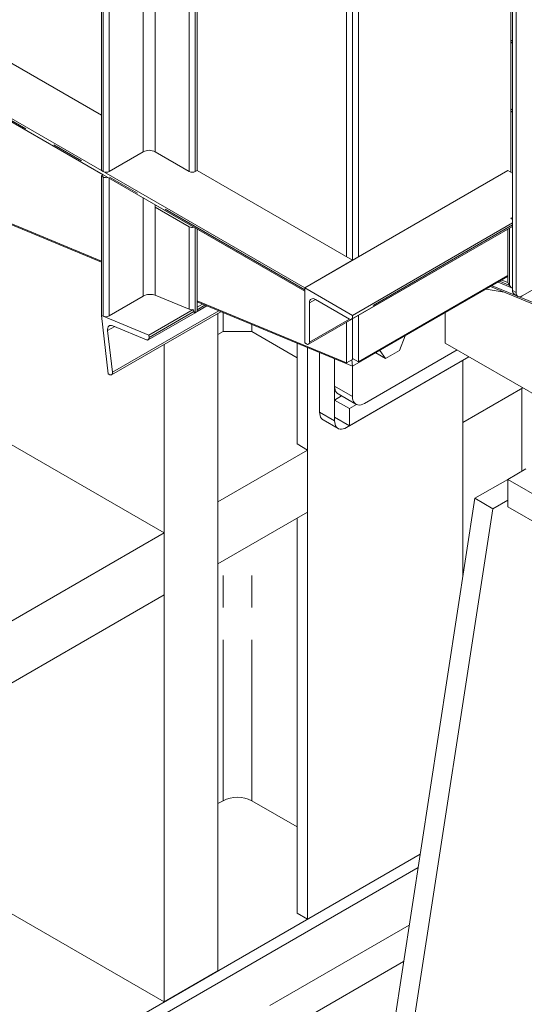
# Model space of a CAD drawing. Header units: millimetres. Extents: x 450 to 25135, y 150 to 17673.
# Tile 227 of 256: x 12650 to 13247, y 9990 to 11156. Entities that reach past the tile are written whole.
import ezdxf

# ---------------------------------------------------------------- set-up
doc = ezdxf.new("R2010")
doc.units = ezdxf.units.MM
doc.linetypes.add('SLD-Centrada-doble', pattern=[12.7, 6.35, -1.27, 1.27, -1.27, 1.27, -1.27])
doc.linetypes.add('SLD-Continua', pattern=[0])
doc.layers.add('OCULTA', color=8, linetype='SLD-Continua')

msp = doc.modelspace()

# ---------------------------------------------------------------- linework, layer by layer
at = {"layer": 'OCULTA', "linetype": 'SLD-Continua', "lineweight": 18, "ltscale": 30}
for p, q in [((13233.1, 10835.2), (13233.1, 11521.1)), ((13237.4, 10832.8), (13237.4, 11518.7)), ((12987.1, 10838.5), (11974.5, 11423.1)), ((11975.5, 11418.3), (12987.1, 10834.4)), ((12746.6, 10977.3), (12746.6, 11344.7)), ((12859.8, 10977.3), (12859.8, 11279.4)), ((13231, 10975.3), (13231, 11281.5)), ((13233.1, 11282.7), (13233.1, 10919.4)), ((12746.6, 11042.6), (12485, 11193.6)), ((13036.6, 10875.2), (13036.6, 11177.4)), ((13050.7, 10875.2), (13050.7, 11177.4)), ((13043.6, 10871.2), (13043.6, 11173.3)), ((13043.6, 10871.2), (13043.6, 11173.3)), ((13233.1, 11130.4), (13231, 11131.6)), ((13231, 11129.2), (13233.1, 11128)), ((13767.7, 11130.8), (13244.4, 10828.7)), ((12479.4, 11127.4), (12748.7, 10972)), ((13233.1, 11048.8), (13231, 11050)), ((13231, 11047.5), (13233.1, 11046.3)), ((12755.8, 10976.1), (12796.1, 10999.3)), ((12810.3, 10999.3), (12850.6, 10976.1)), ((12485, 10978.5), (12746.6, 10870)), ((12746.6, 10868.7), (12485, 10977.3)), ((12748.8, 10976.1), (12746.6, 10977.3)), ((12857.7, 10976.1), (12859.8, 10977.3)), ((13043.6, 10871.2), (12859.8, 10977.3)), ((13227.5, 10977.3), (12987.1, 10838.5)), ((13233.1, 10974.1), (13227.5, 10977.3)), ((12746.6, 10970.8), (12748.7, 10972)), ((12748.8, 10969.5), (12746.6, 10970.8)), ((12746.6, 10805.6), (12746.6, 10970.8)), ((12810.3, 10936.4), (12987.1, 10834.4)), ((12810.3, 10936.4), (12810.3, 10934)), ((12850.6, 10910.7), (12810.3, 10934)), ((13233.1, 10921.7), (13231, 10920.6)), ((13231, 10920.6), (13233.1, 10919.3)), ((12859.8, 10810.2), (12859.8, 10907.8)), ((12991.7, 10771.7), (13232.1, 10910.5)), ((13042.6, 10801.1), (13233.1, 10911.1)), ((13233.1, 10915.2), (13043.6, 10805.8)), ((13227.5, 10844.6), (13227.5, 10907.8)), ((13233.1, 10911.1), (13233.1, 10842.5)), ((13043.6, 10871.2), (12987.1, 10838.5)), ((13227.5, 10851.6), (13043.7, 10745.5)), ((13227.5, 10852.8), (13050.7, 10750.7)), ((12987.1, 10836.1), (12987.1, 10838.5)), ((12987.1, 10838.5), (12987.1, 10773.2)), ((13043.6, 10805.8), (12987.1, 10838.5)), ((13223.3, 10833.1), (13201.8, 10836.7)), ((13207.1, 10839.8), (13335.4, 10786.6)), ((13216.1, 10845), (13233.1, 10837.9)), ((13220.5, 10847.5), (13227.5, 10844.6)), ((13229.6, 10841.3), (13227.5, 10844.6)), ((13227.5, 10844.6), (13229.6, 10841.3)), ((12755.8, 10805.3), (12796.1, 10828.5)), ((12810.3, 10829.7), (12850.6, 10813)), ((13235.2, 10830.6), (13239.4, 10828.2)), ((12859.8, 10823), (13036.6, 10749.7)), ((13043.7, 10745.5), (12859.8, 10821.8)), ((12866.3, 10819.1), (12859.8, 10815.3)), ((12859.8, 10810.2), (12871.4, 10817)), ((12992.7, 10774), (12992.7, 10820.5)), ((12999.8, 10824.6), (13040.1, 10801.4)), ((12754.5, 10736.4), (12746.6, 10805.6)), ((12746.6, 10805.6), (12802.7, 10782.3)), ((12746.6, 10805.6), (12748.8, 10804.7)), ((12758.6, 10735.5), (12887.9, 10810.1)), ((12802, 10776.9), (12857.4, 10808.9)), ((12855.2, 10812.7), (12802.7, 10782.3)), ((12857.7, 10808.9), (12859.8, 10810.2)), ((12884.5, 10029.9), (12884.5, 10808.2)), ((12884.5, 10029.9), (12884.5, 10808.2)), ((12884.5, 10029.9), (12884.5, 10808.2)), ((12884.5, 10029.9), (12884.5, 10808.2)), ((12884.5, 10029.9), (12884.5, 10808.2)), ((13043.6, 10803.4), (13043.6, 10805.8)), ((13043.6, 10753.7), (13043.6, 10801.7)), ((13043.6, 10754.8), (13043.6, 10801.7)), ((13050.7, 10750.7), (13050.7, 10805.8)), ((13153.2, 10808.7), (13153.2, 10773)), ((12800, 10776.9), (12760, 10793.4)), ((13036.6, 10749.7), (13036.6, 10797.6)), ((12754, 10787.7), (12759.6, 10738.4)), ((12802.7, 10782.3), (12803, 10779.7)), ((12890.5, 10786.6), (12884.5, 10783.2)), ((12890.5, 10786.6), (12884.5, 10783.2)), ((12890.5, 10786.6), (12884.5, 10783.2)), ((12890.5, 10786.6), (12884.5, 10783.2)), ((12890.5, 10786.6), (12884.5, 10783.2)), ((12890.5, 10786.6), (12924.5, 10786.6)), ((12890.5, 10786.6), (12924.5, 10786.6)), ((12890.5, 10786.6), (12924.5, 10786.6)), ((12890.5, 10786.6), (12924.5, 10786.6)), ((12890.5, 10786.6), (12924.5, 10786.6)), ((12978.2, 10755.6), (12924.5, 10786.6)), ((12978.2, 10755.6), (12924.5, 10786.6)), ((12978.2, 10755.6), (12924.5, 10786.6)), ((12978.2, 10755.6), (12924.5, 10786.6)), ((12978.2, 10755.6), (12924.5, 10786.6)), ((13099.4, 10764.3), (13106, 10781.4)), ((12820.9, 9993.2), (12820.9, 10771.4)), ((12820.9, 9993.2), (12820.9, 10771.4)), ((12820.9, 9993.2), (12820.9, 10771.4)), ((12820.9, 9993.2), (12820.9, 10771.4)), ((12820.9, 9993.2), (12820.9, 10771.4)), ((12978.2, 10653.6), (12978.2, 10772.6)), ((12978.2, 10653.6), (12978.2, 10772.6)), ((12978.2, 10653.6), (12978.2, 10772.6)), ((12978.2, 10653.6), (12978.2, 10772.6)), ((12978.2, 10653.6), (12978.2, 10772.6)), ((12987.1, 10773.2), (12989.2, 10772)), ((12990.6, 10091.2), (12990.6, 10767.5)), ((12990.6, 10091.2), (12990.6, 10767.5)), ((12990.6, 10091.2), (12990.6, 10767.5)), ((12990.6, 10091.2), (12990.6, 10767.5)), ((12990.6, 10091.2), (12990.6, 10767.5)), ((13153.2, 10773), (13460.8, 10595.4)), ((13004.7, 10761.6), (13004.7, 10691.3)), ((13004.7, 10761.6), (13004.7, 10691.3)), ((13004.7, 10761.6), (13004.7, 10691.3)), ((13004.7, 10761.6), (13004.7, 10691.3)), ((13004.7, 10761.6), (13004.7, 10691.3)), ((13036.6, 10673), (13181.5, 10756.6)), ((13036.6, 10673), (13181.5, 10756.6)), ((13036.6, 10673), (13181.5, 10756.6)), ((13036.6, 10673), (13181.5, 10756.6)), ((13036.6, 10673), (13181.5, 10756.6)), ((13040.1, 10675), (13181.5, 10756.6)), ((13040.1, 10675), (13181.5, 10756.6)), ((13040.1, 10675), (13181.5, 10756.6)), ((13040.1, 10675), (13181.5, 10756.6)), ((13040.1, 10675), (13181.5, 10756.6)), ((13057.8, 10701.5), (13167.4, 10764.8)), ((13071.2, 10761.3), (13082.6, 10754.7)), ((13076, 10764.1), (13082.6, 10754.7)), ((13082.6, 10754.7), (13099.4, 10764.3)), ((13174.4, 10752.6), (13181.5, 10756.6)), ((13174.4, 10752.6), (13181.5, 10756.6)), ((13174.4, 10752.6), (13181.5, 10756.6)), ((13174.4, 10752.6), (13181.5, 10756.6)), ((13174.4, 10752.6), (13181.5, 10756.6)), ((13022.4, 10754.3), (13022.4, 10722)), ((13022.4, 10754.3), (13022.4, 10681.1)), ((13022.4, 10754.3), (13022.4, 10681.1)), ((13022.4, 10754.3), (13022.4, 10681.1)), ((13022.4, 10754.3), (13022.4, 10681.1)), ((13022.4, 10754.3), (13022.4, 10681.1)), ((13043.6, 10753.7), (13036.6, 10749.7)), ((13042.8, 10753.3), (13043.7, 10745.5)), ((13043.6, 10754.8), (13050.7, 10750.7)), ((13043.8, 10754.7), (13043.6, 10754.6)), ((13043.6, 10745.5), (13043.6, 10709.7)), ((13174.4, 10497.4), (13174.4, 10752.6)), ((13174.4, 10497.4), (13174.4, 10752.6)), ((13174.4, 10497.4), (13174.4, 10752.6)), ((13174.4, 10497.4), (13174.4, 10752.6)), ((13174.4, 10497.4), (13174.4, 10752.6)), ((13174.4, 10679.1), (13174.4, 10752.6)), ((13174.4, 10679.1), (13174.4, 10752.6)), ((13174.4, 10679.1), (13174.4, 10752.6)), ((13174.4, 10679.1), (13174.4, 10752.6)), ((13174.4, 10679.1), (13174.4, 10752.6)), ((12756.6, 10735.5), (12754.5, 10736.4)), ((13022.4, 10705.6), (13030.7, 10710.4)), ((13022.4, 10705.6), (13030.7, 10710.4)), ((13022.4, 10705.6), (13030.7, 10710.4)), ((13022.4, 10705.6), (13030.7, 10710.4)), ((13022.4, 10705.6), (13030.7, 10710.4)), ((13026.6, 10712.8), (13047.8, 10700.6)), ((13174.4, 10679.1), (13245.2, 10719.9)), ((13174.4, 10679.1), (13245.2, 10719.9)), ((13174.4, 10679.1), (13245.2, 10719.9)), ((13174.4, 10679.1), (13245.2, 10719.9)), ((13174.4, 10679.1), (13245.2, 10719.9)), ((13022.4, 10685.2), (13022.4, 10705.6)), ((13022.4, 10705.6), (13040.1, 10695.4)), ((13022.4, 10685.2), (13022.4, 10705.6)), ((13022.4, 10705.6), (13040.1, 10695.4)), ((13022.4, 10705.6), (13040.1, 10695.4)), ((13022.4, 10685.2), (13022.4, 10705.6)), ((13022.4, 10685.2), (13022.4, 10705.6)), ((13022.4, 10705.6), (13040.1, 10695.4)), ((13022.4, 10705.6), (13040.1, 10695.4)), ((13022.4, 10685.2), (13022.4, 10705.6)), ((13040.1, 10695.4), (13048.4, 10700.2)), ((13040.1, 10695.4), (13048.4, 10700.2)), ((13040.1, 10695.4), (13048.4, 10700.2)), ((13040.1, 10695.4), (13048.4, 10700.2)), ((13040.1, 10695.4), (13048.4, 10700.2)), ((13040.1, 10675), (13022.4, 10685.2)), ((13040.1, 10675), (13022.4, 10685.2)), ((13040.1, 10675), (13022.4, 10685.2)), ((13040.1, 10675), (13022.4, 10685.2)), ((13040.1, 10675), (13022.4, 10685.2)), ((13040.1, 10695.4), (13040.1, 10675)), ((13040.1, 10695.4), (13040.1, 10675)), ((13040.1, 10695.4), (13040.1, 10675)), ((13040.1, 10695.4), (13040.1, 10675)), ((13040.1, 10695.4), (13040.1, 10675)), ((13008.9, 10682.2), (13026.6, 10672)), ((13008.9, 10682.2), (13026.6, 10672)), ((13008.9, 10682.2), (13026.6, 10672)), ((13008.9, 10682.2), (13026.6, 10672)), ((13008.9, 10682.2), (13026.6, 10672)), ((12637, 10654.6), (12820.9, 10548.5)), ((12637, 10654.6), (12820.9, 10548.5)), ((12637, 10654.6), (12820.9, 10548.5)), ((12637, 10654.6), (12820.9, 10548.5)), ((12637, 10654.6), (12820.9, 10548.5)), ((12990.6, 10646.4), (12978.2, 10653.6)), ((12990.6, 10646.4), (12978.2, 10653.6)), ((12990.6, 10646.4), (12978.2, 10653.6)), ((12990.6, 10646.4), (12978.2, 10653.6)), ((12990.6, 10646.4), (12978.2, 10653.6)), ((12884.5, 10585.2), (12990.6, 10646.4)), ((12884.5, 10585.2), (12990.6, 10646.4)), ((12884.5, 10585.2), (12990.6, 10646.4)), ((12884.5, 10585.2), (12990.6, 10646.4)), ((12884.5, 10585.2), (12990.6, 10646.4)), ((12990.6, 10572.9), (12990.6, 10646.4)), ((12990.6, 10572.9), (12990.6, 10646.4)), ((12990.6, 10572.9), (12990.6, 10646.4)), ((12990.6, 10572.9), (12990.6, 10646.4)), ((12990.6, 10572.9), (12990.6, 10646.4)), ((13248.7, 10624), (13227.5, 10611.7)), ((13227.5, 10611.7), (13188.6, 10589.3)), ((13227.5, 10611.7), (13673, 10354.6)), ((13227.5, 10611.7), (13227.5, 10579.1)), ((12884.5, 10511.7), (12884.5, 10585.2)), ((12884.5, 10511.7), (12884.5, 10585.2)), ((12884.5, 10511.7), (12884.5, 10585.2)), ((12884.5, 10511.7), (12884.5, 10585.2)), ((12884.5, 10511.7), (12884.5, 10585.2)), ((13188.6, 10589.3), (13047.2, 9670.7)), ((13188.6, 10589.3), (13209.8, 10577)), ((13227.5, 10587.2), (13209.8, 10577)), ((12884.5, 10511.7), (12990.6, 10572.9)), ((12884.5, 10511.7), (12990.6, 10572.9)), ((12884.5, 10511.7), (12990.6, 10572.9)), ((12884.5, 10511.7), (12990.6, 10572.9)), ((12884.5, 10511.7), (12990.6, 10572.9)), ((13209.8, 10577), (13068.4, 9658.4)), ((13227.5, 10579.1), (13673, 10321.9)), ((12978.2, 10098.3), (12978.2, 10565.8)), ((12978.2, 10098.3), (12978.2, 10565.8)), ((12978.2, 10098.3), (12978.2, 10565.8)), ((12978.2, 10098.3), (12978.2, 10565.8)), ((12978.2, 10098.3), (12978.2, 10565.8)), ((12021.9, 10087.2), (12820.9, 10548.5)), ((12021.9, 10087.2), (12820.9, 10548.5)), ((12021.9, 10087.2), (12820.9, 10548.5)), ((12021.9, 10087.2), (12820.9, 10548.5)), ((12021.9, 10087.2), (12820.9, 10548.5)), ((12820.9, 10475), (12820.9, 10548.5)), ((12820.9, 10475), (12820.9, 10548.5)), ((12820.9, 10475), (12820.9, 10548.5)), ((12820.9, 10475), (12820.9, 10548.5)), ((12820.9, 10475), (12820.9, 10548.5)), ((12021.9, 10013.7), (12820.9, 10475)), ((12021.9, 10013.7), (12820.9, 10475)), ((12021.9, 10013.7), (12820.9, 10475)), ((12021.9, 10013.7), (12820.9, 10475)), ((12021.9, 10013.7), (12820.9, 10475)), ((12890.5, 10231.4), (12884.5, 10227.9)), ((12890.5, 10231.4), (12884.5, 10227.9)), ((12890.5, 10231.4), (12884.5, 10227.9)), ((12890.5, 10231.4), (12884.5, 10227.9)), ((12890.5, 10231.4), (12884.5, 10227.9)), ((12978.2, 10200.4), (12924.5, 10231.4)), ((12978.2, 10200.4), (12924.5, 10231.4)), ((12978.2, 10200.4), (12924.5, 10231.4)), ((12978.2, 10200.4), (12924.5, 10231.4)), ((12978.2, 10200.4), (12924.5, 10231.4)), ((13123.7, 10168), (11121.9, 9012.4)), ((13123.7, 10168), (12990.6, 10091.2)), ((13123.7, 10168), (12990.6, 10091.2)), ((13123.7, 10168), (12990.6, 10091.2)), ((13123.7, 10168), (12990.6, 10091.2)), ((13123.7, 10168), (12990.6, 10091.2)), ((13121.3, 10152.4), (11121.9, 8998.1)), ((12637, 10099.3), (12820.9, 9993.2)), ((12637, 10099.3), (12820.9, 9993.2)), ((12637, 10099.3), (12820.9, 9993.2)), ((12637, 10099.3), (12820.9, 9993.2)), ((12637, 10099.3), (12820.9, 9993.2)), ((12990.6, 10091.2), (12978.2, 10098.3)), ((12990.6, 10091.2), (12978.2, 10098.3)), ((12990.6, 10091.2), (12978.2, 10098.3)), ((12990.6, 10091.2), (12978.2, 10098.3)), ((12990.6, 10091.2), (12978.2, 10098.3)), ((12820.9, 9993.2), (12884.5, 10029.9)), ((12820.9, 9993.2), (12884.5, 10029.9)), ((12820.9, 9993.2), (12884.5, 10029.9)), ((12820.9, 9993.2), (12884.5, 10029.9)), ((12820.9, 9993.2), (12884.5, 10029.9))]:
    msp.add_line(p, q, dxfattribs=at)
at = {"layer": 'OCULTA', "linetype": 'SLD-Centrada-doble', "lineweight": 18, "ltscale": 30}
for p, q in [((12987.1, 10836.1), (11974.5, 11420.6)), ((12748.8, 10976.1), (12748.8, 11343.5)), ((12755.8, 10976.1), (12755.8, 11339.4)), ((12796.1, 10999.3), (12796.1, 11316.2)), ((12810.3, 10999.3), (12810.3, 11308)), ((12850.6, 10976.1), (12850.6, 11284.7)), ((12857.7, 10976.1), (12857.7, 11280.6)), ((12748.8, 10804.7), (12748.8, 10969.5)), ((12755.8, 10805.3), (12755.8, 10967.8)), ((12796.1, 10828.5), (12796.1, 10944.6)), ((12810.3, 10829.7), (12810.3, 10934)), ((12850.6, 10813), (12850.6, 10910.7)), ((12857.7, 10808.9), (12857.7, 10909.1)), ((13233.1, 10912.8), (13043.6, 10803.4)), ((13229.6, 10841.3), (13229.6, 10909.1)), ((13209.1, 10840.9), (13238.7, 10828.6)), ((13218, 10846.1), (13229.6, 10841.3)), ((13233.1, 10835.2), (13237.4, 10832.8)), ((13240.8, 10827.8), (13331.4, 10790.1)), ((12869.1, 10817.9), (12859.8, 10812.5)), ((12999.8, 10824.6), (12992.7, 10820.5)), ((12885.6, 10811.1), (12759.6, 10738.4)), ((12856.1, 10810.4), (12803, 10779.7)), ((12890.5, 10786.6), (12890.5, 10809)), ((12890.5, 10786.6), (12890.5, 10809)), ((12890.5, 10786.6), (12890.5, 10809)), ((12890.5, 10786.6), (12890.5, 10809)), ((12890.5, 10786.6), (12890.5, 10809)), ((12762.3, 10792.5), (12754, 10787.7)), ((12924.5, 10786.6), (12924.5, 10794.9)), ((12924.5, 10786.6), (12924.5, 10794.9)), ((12924.5, 10786.6), (12924.5, 10794.9)), ((12924.5, 10786.6), (12924.5, 10794.9)), ((12924.5, 10786.6), (12924.5, 10794.9)), ((13040.1, 10801.4), (12992.7, 10774)), ((13043.6, 10709.7), (13022.4, 10722)), ((13244.1, 10621.3), (13244.1, 10719.3)), ((13244.1, 10621.3), (13244.1, 10719.3)), ((13244.1, 10621.3), (13244.1, 10719.3)), ((13244.1, 10621.3), (13244.1, 10719.3)), ((13244.1, 10621.3), (13244.1, 10719.3)), ((13022.4, 10681.1), (13004.7, 10691.3)), ((13022.4, 10681.1), (13004.7, 10691.3)), ((13022.4, 10681.1), (13004.7, 10691.3)), ((13022.4, 10681.1), (13004.7, 10691.3)), ((13022.4, 10681.1), (13004.7, 10691.3)), ((12924.5, 10231.4), (12924.5, 10534.8)), ((12924.5, 10231.4), (12924.5, 10534.8)), ((12924.5, 10231.4), (12924.5, 10534.8)), ((12924.5, 10231.4), (12924.5, 10534.8)), ((12924.5, 10231.4), (12924.5, 10534.8)), ((12890.5, 10231.4), (12890.5, 10515.2)), ((12890.5, 10231.4), (12890.5, 10515.2)), ((12890.5, 10231.4), (12890.5, 10515.2)), ((12890.5, 10231.4), (12890.5, 10515.2)), ((12890.5, 10231.4), (12890.5, 10515.2)), ((13110.8, 10084.2), (10073.8, 8331)), ((13104.2, 10041.2), (10102.1, 8308.1))]:
    msp.add_line(p, q, dxfattribs=at)
at = {"layer": 'OCULTA', "linetype": 'SLD-Continua', "lineweight": 18, "ltscale": 30, "flags": 128}
for points in [[(13232.1, 10910.5), (13232.1, 10910.5), (13232.2, 10910.6)], [(12992.7, 10820.5), (12992.9, 10822.1), (12993.3, 10823.4), (12993.9, 10824.4), (12994.8, 10825.1), (12995.9, 10825.5), (12997.1, 10825.6), (12998.4, 10825.3), (12999.8, 10824.6)], [(13237.4, 10832.8), (13237.5, 10831.3), (13237.9, 10830), (13238.6, 10828.9), (13239.4, 10828.2), (13240.5, 10827.8), (13241.7, 10827.8), (13243.1, 10828.1), (13244.4, 10828.7)], [(12760, 10793.4), (12758.7, 10793.8), (12757.4, 10793.9), (12756.3, 10793.6), (12755.4, 10793), (12754.7, 10792), (12754.2, 10790.8), (12754, 10789.3), (12754, 10787.7)], [(12803, 10779.7), (12803, 10778.9), (12802.9, 10778.2), (12802.6, 10777.6), (12802.3, 10777.1), (12801.8, 10776.8), (12801.3, 10776.6), (12800.6, 10776.7), (12800, 10776.9)], [(12759.6, 10738.4), (12759.7, 10737.5), (12759.6, 10736.8), (12759.3, 10736.2), (12759, 10735.7), (12758.5, 10735.4), (12757.9, 10735.3), (12757.3, 10735.3), (12756.6, 10735.5)], [(13022.4, 10722), (13022.6, 10719.7), (13023, 10717.7), (13023.7, 10715.9), (13024.7, 10714.4), (13025.9, 10713.3), (13026.6, 10712.8)], [(13043.6, 10709.7), (13043.8, 10707.5), (13044.2, 10705.4), (13044.9, 10703.7), (13045.9, 10702.2), (13047.1, 10701), (13048.5, 10700.2), (13050.1, 10699.7), (13051.9, 10699.6), (13053.8, 10699.9), (13055.8, 10700.5), (13057.8, 10701.5)], [(13004.7, 10691.3), (13004.9, 10689.1), (13005.3, 10687.1), (13006, 10685.3), (13007, 10683.8), (13008.2, 10682.6), (13008.9, 10682.2)], [(13004.7, 10691.3), (13004.9, 10689.1), (13005.3, 10687.1), (13006, 10685.3), (13007, 10683.8), (13008.2, 10682.6), (13008.9, 10682.2)], [(13004.7, 10691.3), (13004.9, 10689.1), (13005.3, 10687.1), (13006, 10685.3), (13007, 10683.8), (13008.2, 10682.6), (13008.9, 10682.2)], [(13004.7, 10691.3), (13004.9, 10689.1), (13005.3, 10687.1), (13006, 10685.3), (13007, 10683.8), (13008.2, 10682.6), (13008.9, 10682.2)], [(13004.7, 10691.3), (13004.9, 10689.1), (13005.3, 10687.1), (13006, 10685.3), (13007, 10683.8), (13008.2, 10682.6), (13008.9, 10682.2)], [(13022.4, 10681.1), (13022.6, 10678.9), (13023, 10676.9), (13023.7, 10675.1), (13024.7, 10673.6), (13025.9, 10672.4), (13027.3, 10671.6), (13028.9, 10671.1), (13030.7, 10671), (13032.6, 10671.3), (13034.5, 10672), (13036.6, 10673)], [(13022.4, 10681.1), (13022.6, 10678.9), (13023, 10676.9), (13023.7, 10675.1), (13024.7, 10673.6), (13025.9, 10672.4), (13027.3, 10671.6), (13028.9, 10671.1), (13030.7, 10671), (13032.6, 10671.3), (13034.5, 10672), (13036.6, 10673)], [(13022.4, 10681.1), (13022.6, 10678.9), (13023, 10676.9), (13023.7, 10675.1), (13024.7, 10673.6), (13025.9, 10672.4), (13027.3, 10671.6), (13028.9, 10671.1), (13030.7, 10671), (13032.6, 10671.3), (13034.5, 10672), (13036.6, 10673)], [(13022.4, 10681.1), (13022.6, 10678.9), (13023, 10676.9), (13023.7, 10675.1), (13024.7, 10673.6), (13025.9, 10672.4), (13027.3, 10671.6), (13028.9, 10671.1), (13030.7, 10671), (13032.6, 10671.3), (13034.5, 10672), (13036.6, 10673)], [(13022.4, 10681.1), (13022.6, 10678.9), (13023, 10676.9), (13023.7, 10675.1), (13024.7, 10673.6), (13025.9, 10672.4), (13027.3, 10671.6), (13028.9, 10671.1), (13030.7, 10671), (13032.6, 10671.3), (13034.5, 10672), (13036.6, 10673)]]:
    msp.add_lwpolyline(points, dxfattribs=at)
at = {"layer": 'OCULTA', "linetype": 'SLD-Continua', "lineweight": 18, "ltscale": 900}
for centre, radius, start, end in [((12803.2, 10985.7), 15.4, 62.6097, 117.3903), ((12752.3, 10982.9), 7.69, 242.6097, 297.3903), ((12752.3, 10976.4), 7.73, 242.7009, 283.0303), ((12854.1, 10982.9), 7.69, 242.6097, 297.3903), ((12854.1, 10917.6), 7.73, 242.7011, 283.1177), ((13238, 10834.7), 4.93, 173.7012, 234.9867), ((13041.5, 10803), 2.18, 230.7967, 9.214), ((12990.6, 10773.6), 2.18, 230.7967, 9.214), ((12907.5, 10198.6), 36.9, 62.6097, 117.3903), ((12907.5, 10198.6), 36.9, 62.6097, 117.3903), ((12907.5, 10198.6), 36.9, 62.6097, 117.3903), ((12907.5, 10198.6), 36.9, 62.6097, 117.3903), ((12907.5, 10198.6), 36.9, 62.6097, 117.3903)]:
    msp.add_arc(centre, radius, start, end, dxfattribs=at)
for centre, major_axis, ratio, start_param, end_param in [((13233.1, 10843.3), (-3.67, 5.5), 0.616084, 1.530615, 2.316013), ((13233.1, 10843.3), (-3.67, 5.5), 0.616084, 1.530615, 2.316013), ((13238.1, 10845.4), (3.54, 6.12), 0.577335, 2.356235, 2.498132), ((13238.1, 10845.4), (3.54, 6.12), 0.577335, 2.356235, 2.498132), ((12803.2, 10825.6), (9.99, 1.07), 0.491858, 0.732651, 2.303447), ((12752.3, 10806.7), (4.99, 0.54), 0.491858, 3.874244, 5.44504), ((12854.1, 10815), (4.99, 0.54), 0.491858, 3.874244, 4.879481), ((12854.1, 10840), (-3.3, 31.2), 0.119306, 2.628781, 3.19434)]:
    msp.add_ellipse(centre, major_axis=major_axis, ratio=ratio, start_param=start_param, end_param=end_param, dxfattribs=at)

doc.saveas('drawing.dxf')
